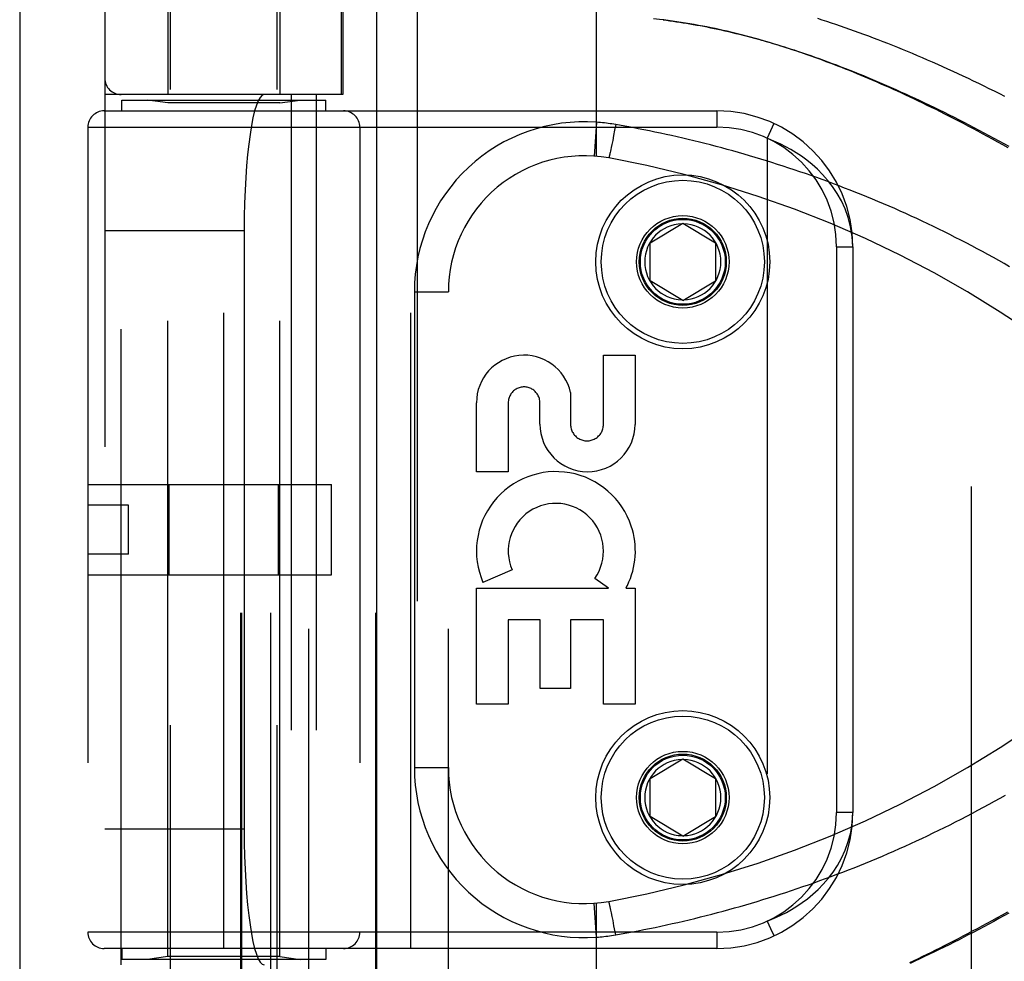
# Model space of a CAD drawing. Header units: inches. Extents: x 0 to 212, y 0 to 138.
# Tile 39 of 256: x 42.96 to 44.77, y 41.62 to 43.35. Entities that reach past the tile are written whole.
import ezdxf

# ---------------------------------------------------------------- set-up
doc = ezdxf.new("R2010")
doc.units = ezdxf.units.IN
doc.header["$LTSCALE"] = 11.6875
doc.header["$MEASUREMENT"] = 0
doc.linetypes.add('HIDDEN', pattern=[0.2, 0.1, -0.1])
doc.layers.get('0').update_dxf_attribs({"linetype": 'CONTINUOUS'})
doc.layers.add('DEFAULT_2', color=8, linetype='HIDDEN')
doc.layers.add('LEFTHAND_DOOR_ASSEMBLY', color=7, linetype='CONTINUOUS')

msp = doc.modelspace()

# ---------------------------------------------------------------- linework, layer by layer
at = {"color": 3, "linetype": 'Continuous'}
msp.add_line((42.9595, 102.1733), (42.9595, 37.6437), dxfattribs=at)
at = {"layer": 'DEFAULT_2', "color": 8, "linetype": 'HIDDEN'}
msp.add_line((44.7095, 38.9877), (44.7095, 96.0917), dxfattribs=at)
at = {"layer": 'LEFTHAND_DOOR_ASSEMBLY', "color": 3, "linetype": 'Continuous'}
msp.add_line((43.6153, 97.2147), (43.6153, 37.8647), dxfattribs=at)
at = {"layer": 'LEFTHAND_DOOR_ASSEMBLY', "color": 8, "linetype": 'HIDDEN'}
for p, q in [((43.6903, 97.2147), (43.6903, 37.8647)), ((43.2368, 40.8867), (43.2368, 44.069)), ((43.4328, 40.8867), (43.4328, 44.069)), ((43.2318, 43.7607), (43.2318, 43.2147)), ((43.4378, 43.7607), (43.4378, 43.2147)), ((43.491, 41.0634), (43.491, 43.7659)), ((43.7475, 41.0634), (43.7475, 43.7659)), ((44.0198, 43.1012), (44.0198, 43.7659)), ((43.116, 43.7359), (43.116, 41.0934)), ((43.3659, 41.0934), (43.3659, 43.7359)), ((43.3679, 41.0934), (43.3679, 43.7359)), ((43.421, 41.0934), (43.421, 43.7359)), ((43.5512, 43.2147), (43.5512, 43.7359)), ((43.5535, 43.7359), (43.5535, 43.2147)), ((43.6145, 41.0934), (43.6145, 43.7359)), ((43.5535, 43.2147), (43.116, 43.2147)), ((43.146, 41.6147), (43.146, 43.2147)), ((43.4585, 43.2147), (43.4585, 41.6147)), ((43.5044, 43.2147), (43.5044, 41.6147)), ((43.1473, 43.2047), (43.5223, 43.2047)), ((43.1473, 43.1847), (43.1473, 43.2047)), ((43.2318, 43.1994), (43.1943, 43.2047)), ((43.4378, 43.1994), (43.2318, 43.1994)), ((43.2318, 41.6299), (43.2318, 43.1994)), ((43.4378, 43.1994), (43.4753, 43.2047)), ((43.4378, 41.6299), (43.4378, 43.1994)), ((43.5223, 43.1847), (43.5223, 43.2047)), ((43.1148, 43.1847), (44.241, 43.1847)), ((43.3348, 41.6447), (43.3348, 43.1847)), ((43.6785, 41.6447), (43.6785, 43.1847)), ((44.241, 43.1847), (44.241, 43.1547)), ((43.0848, 43.1547), (44.241, 43.1547)), ((43.0848, 43.1547), (43.0848, 41.6747)), ((43.5848, 43.1547), (43.5848, 41.6747)), ((44.0198, 43.1639), (44.0153, 43.1015)), ((44.0551, 43.1596), (44.0532, 43.1495)), ((44.3461, 43.1615), (44.3335, 43.1343)), ((44.0514, 43.1397), (44.0496, 43.1304)), ((44.0532, 43.1495), (44.0514, 43.1397)), ((44.3335, 43.1343), (44.3335, 41.6951)), ((44.047, 43.1176), (44.0462, 43.1137)), ((44.0481, 43.1228), (44.047, 43.1176)), ((44.0496, 43.1304), (44.0481, 43.1228)), ((44.0438, 43.1029), (44.0436, 43.1021)), ((44.044, 43.1038), (44.0438, 43.1029)), ((44.0443, 43.1048), (44.044, 43.1038)), ((44.0446, 43.1065), (44.0443, 43.1048)), ((44.045, 43.1082), (44.0446, 43.1065)), ((44.0456, 43.1108), (44.045, 43.1082)), ((44.0462, 43.1137), (44.0456, 43.1108)), ((44.1185, 42.9422), (44.1785, 42.9782)), ((44.1785, 42.9782), (44.2385, 42.9422)), ((43.116, 42.9647), (43.3721, 42.9647)), ((43.3721, 42.9647), (43.3721, 41.8647)), ((44.1185, 42.8722), (44.1185, 42.9422)), ((44.2385, 42.9422), (44.2385, 42.8722)), ((44.461, 42.9347), (44.491, 42.9347)), ((44.461, 42.9347), (44.461, 41.8947)), ((44.491, 42.9347), (44.491, 41.8947)), ((44.1785, 42.8361), (44.1185, 42.8722)), ((44.1785, 42.8361), (44.2385, 42.8722)), ((43.685, 42.8522), (43.7475, 42.8522)), ((43.685, 42.8522), (43.685, 41.9772)), ((44.0326, 42.7354), (44.091, 42.7354)), ((44.0326, 42.6083), (44.0326, 42.7354)), ((44.091, 42.7354), (44.091, 42.6083)), ((43.9722, 42.6671), (43.9721, 42.6083)), ((43.7992, 42.521), (43.7992, 42.6481)), ((43.8576, 42.6481), (43.8576, 42.521)), ((43.9158, 42.609), (43.9158, 42.6481)), ((43.8576, 42.521), (43.7992, 42.521)), ((43.0848, 42.4977), (43.5328, 42.4977)), ((43.2341, 42.3317), (43.2341, 42.4977)), ((43.4354, 42.3317), (43.4354, 42.4977)), ((43.5328, 42.3317), (43.5328, 42.4977)), ((43.1598, 42.4597), (43.0848, 42.4597)), ((43.1598, 42.3697), (43.1598, 42.4597)), ((43.1598, 42.3697), (43.0848, 42.3697)), ((43.8648, 42.3408), (43.8112, 42.3176)), ((43.0848, 42.3317), (43.5328, 42.3317)), ((44.0421, 42.3074), (44.0167, 42.3252)), ((43.7992, 42.3074), (44.0421, 42.3074)), ((43.7992, 42.0937), (43.7992, 42.3074)), ((44.0741, 42.3074), (44.091, 42.3074)), ((44.091, 42.3074), (44.091, 42.0937)), ((43.916, 42.249), (43.8576, 42.249)), ((43.8576, 42.249), (43.8576, 42.0937)), ((43.916, 42.1227), (43.916, 42.249)), ((44.0326, 42.249), (43.9722, 42.249)), ((43.9722, 42.249), (43.9722, 42.1227)), ((44.0326, 42.0937), (44.0326, 42.249)), ((43.9722, 42.1227), (43.916, 42.1227)), ((43.8576, 42.0937), (43.7992, 42.0937)), ((44.091, 42.0937), (44.0326, 42.0937)), ((44.1185, 41.9572), (44.1785, 41.9932)), ((44.1785, 41.9932), (44.2385, 41.9572)), ((43.685, 41.9772), (43.7475, 41.9772)), ((44.1185, 41.8872), (44.1185, 41.9572)), ((44.2385, 41.9572), (44.2385, 41.8872)), ((44.1785, 41.8511), (44.1185, 41.8872)), ((44.1785, 41.8511), (44.2385, 41.8872)), ((44.491, 41.8947), (44.461, 41.8947)), ((43.116, 41.8647), (43.3721, 41.8647)), ((44.0198, 41.6655), (44.0153, 41.7278)), ((44.0198, 41.0634), (44.0198, 41.7282)), ((44.0436, 41.7272), (44.0434, 41.728)), ((44.0438, 41.7264), (44.0436, 41.7272)), ((44.044, 41.7255), (44.0438, 41.7264)), ((44.0443, 41.7245), (44.044, 41.7255)), ((44.0446, 41.7229), (44.0443, 41.7245)), ((44.045, 41.7211), (44.0446, 41.7229)), ((44.0456, 41.7185), (44.045, 41.7211)), ((44.0464, 41.7149), (44.0456, 41.7185)), ((44.0474, 41.71), (44.0464, 41.7149)), ((44.0486, 41.7038), (44.0474, 41.71)), ((44.0502, 41.6959), (44.0486, 41.7038)), ((44.052, 41.6864), (44.0502, 41.6959)), ((44.054, 41.6754), (44.052, 41.6864)), ((44.241, 41.6747), (43.0848, 41.6747)), ((44.0551, 41.6697), (44.054, 41.6754)), ((44.241, 41.6747), (44.241, 41.6447)), ((44.241, 41.6447), (43.1148, 41.6447)), ((43.1473, 41.6447), (43.1473, 41.6247)), ((43.5223, 41.6447), (43.5223, 41.6247)), ((43.5223, 41.6247), (43.1473, 41.6247)), ((43.2318, 41.6299), (43.1943, 41.6247)), ((43.4378, 41.6299), (43.2318, 41.6299)), ((43.4378, 41.6299), (43.4753, 41.6247))]:
    msp.add_line(p, q, dxfattribs=at)
for points in [[(44.1437, 43.3519), (44.1357, 43.3528), (44.1245, 43.3541)], [(44.1425, 43.352), (44.1485, 43.3513), (44.1546, 43.3505), (44.1607, 43.3496), (44.1668, 43.3487), (44.1729, 43.3478), (44.1791, 43.3469), (44.1853, 43.3459), (44.1916, 43.3448), (44.1978, 43.3437), (44.2041, 43.3426), (44.2105, 43.3415), (44.2169, 43.3402), (44.2233, 43.339), (44.2297, 43.3377), (44.2362, 43.3363), (44.2428, 43.335), (44.2493, 43.3335), (44.2559, 43.332), (44.2626, 43.3305), (44.2693, 43.3289), (44.2761, 43.3273), (44.2829, 43.3256), (44.2897, 43.3239), (44.2966, 43.3221), (44.3035, 43.3203), (44.3105, 43.3184), (44.3176, 43.3165), (44.3246, 43.3145), (44.3318, 43.3125), (44.339, 43.3104), (44.3462, 43.3082), (44.3535, 43.306), (44.3608, 43.3038), (44.3682, 43.3015), (44.3757, 43.2991), (44.3832, 43.2967), (44.3907, 43.2942), (44.3983, 43.2916), (44.406, 43.289), (44.4137, 43.2864), (44.4215, 43.2836), (44.4293, 43.2808), (44.4372, 43.278), (44.4451, 43.2751), (44.4531, 43.2721), (44.4611, 43.2691), (44.4692, 43.266), (44.4773, 43.2628), (44.4855, 43.2596), (44.4938, 43.2563), (44.5021, 43.253), (44.5104, 43.2496), (44.5188, 43.2461), (44.5273, 43.2426), (44.5358, 43.239), (44.5443, 43.2353), (44.5529, 43.2316), (44.5615, 43.2278), (44.5702, 43.224), (44.5789, 43.22), (44.5877, 43.2161), (44.5965, 43.212), (44.6053, 43.2079), (44.6142, 43.2038), (44.6231, 43.1996), (44.632, 43.1953), (44.641, 43.191), (44.65, 43.1866), (44.659, 43.1821), (44.6681, 43.1776), (44.6772, 43.1731), (44.6863, 43.1685), (44.6954, 43.1638), (44.7045, 43.1591), (44.7137, 43.1543), (44.7229, 43.1495), (44.7321, 43.1446), (44.7413, 43.1397), (44.7505, 43.1348), (44.7597, 43.1298), (44.7689, 43.1247), (44.7781, 43.1196)], [(44.7767, 43.1167), (44.767, 43.1221), (44.7575, 43.1274), (44.7481, 43.1326), (44.7388, 43.1377), (44.7297, 43.1426), (44.7207, 43.1475), (44.7118, 43.1522), (44.703, 43.1568), (44.6943, 43.1614), (44.6857, 43.1659), (44.6771, 43.1703), (44.6687, 43.1746), (44.6604, 43.1788), (44.6521, 43.183), (44.644, 43.187), (44.6359, 43.191), (44.6279, 43.1949), (44.6199, 43.1988), (44.612, 43.2026), (44.6042, 43.2063), (44.5964, 43.21), (44.5887, 43.2136), (44.581, 43.2172), (44.5733, 43.2207), (44.5657, 43.2241), (44.5582, 43.2275), (44.5507, 43.2308), (44.5433, 43.2341), (44.5359, 43.2373), (44.5285, 43.2405), (44.5212, 43.2437), (44.5139, 43.2468), (44.5066, 43.2498), (44.4993, 43.2528), (44.4921, 43.2558), (44.4849, 43.2587), (44.4778, 43.2615), (44.4706, 43.2643), (44.4635, 43.2671), (44.4564, 43.2698), (44.4494, 43.2725), (44.4423, 43.2752), (44.4353, 43.2778), (44.4283, 43.2804), (44.4213, 43.2829), (44.4144, 43.2854), (44.4074, 43.2878), (44.4004, 43.2902), (44.3935, 43.2926), (44.3866, 43.2949), (44.3796, 43.2972), (44.3727, 43.2995), (44.3658, 43.3017), (44.3588, 43.3039), (44.3519, 43.3061), (44.3449, 43.3082), (44.3379, 43.3103), (44.3309, 43.3124), (44.3239, 43.3144), (44.3169, 43.3164), (44.3098, 43.3183), (44.3028, 43.3202), (44.2957, 43.3221), (44.2886, 43.324), (44.2814, 43.3258), (44.2742, 43.3276), (44.267, 43.3293), (44.2598, 43.331), (44.2525, 43.3327), (44.2452, 43.3343), (44.2378, 43.3359), (44.2304, 43.3375), (44.2228, 43.339), (44.2151, 43.3405), (44.2074, 43.342), (44.1996, 43.3434), (44.1917, 43.3448), (44.1837, 43.3461), (44.1758, 43.3474), (44.1678, 43.3486), (44.1597, 43.3497), (44.1517, 43.3508), (44.1437, 43.3519)], [(44.4261, 43.3549), (44.4344, 43.3523), (44.4427, 43.3496), (44.451, 43.3468), (44.4594, 43.344), (44.4679, 43.3411), (44.4764, 43.3382), (44.4849, 43.3352), (44.4935, 43.3322), (44.5021, 43.3291), (44.5108, 43.3259), (44.5196, 43.3226), (44.5283, 43.3193), (44.5372, 43.3159), (44.5461, 43.3125), (44.555, 43.309), (44.5639, 43.3055), (44.573, 43.3018), (44.582, 43.2981), (44.5911, 43.2944), (44.6002, 43.2906), (44.6094, 43.2867), (44.6186, 43.2828), (44.6279, 43.2788), (44.6372, 43.2747), (44.6465, 43.2706), (44.6559, 43.2664), (44.6652, 43.2621), (44.6747, 43.2578), (44.6841, 43.2535), (44.6936, 43.2491), (44.7031, 43.2446), (44.7126, 43.24), (44.7221, 43.2354), (44.7317, 43.2308), (44.7412, 43.2261), (44.7508, 43.2214), (44.7604, 43.2166), (44.77, 43.2117)], [(44.0551, 43.1596), (44.0516, 43.1602), (44.0481, 43.1607), (44.0448, 43.1612), (44.0415, 43.1617), (44.0381, 43.1621), (44.0346, 43.1625), (44.0309, 43.1629), (44.0272, 43.1633), (44.0235, 43.1636), (44.0198, 43.1639)], [(44.7792, 42.8983), (44.7693, 42.9039), (44.7594, 42.9095), (44.7495, 42.915), (44.7395, 42.9205), (44.7296, 42.9259), (44.7196, 42.9313), (44.7096, 42.9366), (44.6995, 42.9419), (44.6895, 42.9471), (44.6795, 42.9522), (44.6694, 42.9573), (44.6593, 42.9623), (44.6492, 42.9673), (44.6391, 42.9722), (44.629, 42.9771), (44.6188, 42.9818), (44.6087, 42.9866), (44.5985, 42.9913), (44.5883, 42.9959), (44.5781, 43.0004), (44.568, 43.005), (44.5578, 43.0094), (44.5476, 43.0138), (44.5373, 43.0181), (44.5271, 43.0224), (44.5169, 43.0266), (44.5067, 43.0308), (44.4964, 43.0349), (44.4862, 43.0389), (44.4759, 43.0429), (44.4657, 43.0469), (44.4554, 43.0507), (44.4451, 43.0546), (44.4349, 43.0583), (44.4246, 43.062), (44.4143, 43.0657), (44.404, 43.0693), (44.3938, 43.0728), (44.3835, 43.0763), (44.3732, 43.0797), (44.3629, 43.0831), (44.3527, 43.0864), (44.3424, 43.0897), (44.3321, 43.0929), (44.3219, 43.096), (44.3116, 43.0991), (44.3013, 43.1022), (44.2911, 43.1052), (44.2808, 43.1081), (44.2705, 43.111), (44.2603, 43.1138), (44.25, 43.1166), (44.2398, 43.1193), (44.2295, 43.122), (44.2193, 43.1246), (44.209, 43.1271), (44.1988, 43.1297), (44.1886, 43.1321), (44.1783, 43.1345), (44.1681, 43.1369), (44.1579, 43.1392), (44.1477, 43.1414), (44.1375, 43.1436), (44.1273, 43.1458), (44.117, 43.1479), (44.1068, 43.15), (44.0965, 43.152), (44.0861, 43.154), (44.0758, 43.1559), (44.0654, 43.1578), (44.0551, 43.1596)], [(44.491, 42.9347), (44.49, 42.9537), (44.4871, 42.9717), (44.4827, 42.9887), (44.4769, 43.0045), (44.47, 43.0194), (44.4623, 43.0331), (44.4538, 43.0458), (44.4448, 43.0573), (44.4355, 43.0679), (44.4259, 43.0775), (44.4162, 43.0863), (44.4064, 43.0942), (44.3966, 43.1013), (44.3869, 43.1078), (44.3774, 43.1136), (44.3681, 43.1187), (44.359, 43.1234), (44.3502, 43.1275), (44.3417, 43.1311), (44.3335, 43.1343)], [(44.0436, 43.1021), (44.0434, 43.1013), (44.0433, 43.101), (44.0432, 43.1007), (44.0431, 43.1003), (44.0431, 43.1001), (44.043, 43.0998), (44.0429, 43.0995), (44.0428, 43.0993), (44.0428, 43.0991), (44.0427, 43.0989), (44.0427, 43.0987), (44.0426, 43.0986), (44.0426, 43.0985), (44.0425, 43.0983), (44.0425, 43.0983), (44.0424, 43.0982), (44.0424, 43.0981), (44.0424, 43.0981), (44.0423, 43.0981)], [(44.0551, 41.6697), (44.0655, 41.6716), (44.0759, 41.6735), (44.0863, 41.6754), (44.0966, 41.6774), (44.107, 41.6794), (44.1173, 41.6815), (44.1277, 41.6836), (44.1381, 41.6858), (44.1485, 41.6881), (44.1589, 41.6904), (44.1693, 41.6927), (44.1797, 41.6951), (44.1901, 41.6976), (44.2005, 41.7001), (44.2109, 41.7027), (44.2213, 41.7053), (44.2318, 41.708), (44.2422, 41.7107), (44.2526, 41.7135), (44.2631, 41.7163), (44.2735, 41.7192), (44.284, 41.7222), (44.2944, 41.7252), (44.3049, 41.7282), (44.3153, 41.7313), (44.3258, 41.7345), (44.3363, 41.7378), (44.3467, 41.741), (44.3572, 41.7444), (44.3677, 41.7478), (44.3782, 41.7513), (44.3886, 41.7548), (44.3991, 41.7584), (44.4096, 41.762), (44.4201, 41.7657), (44.4305, 41.7695), (44.441, 41.7733), (44.4515, 41.7771), (44.4619, 41.7811), (44.4724, 41.7851), (44.4829, 41.7891), (44.4933, 41.7932), (44.5038, 41.7974), (44.5142, 41.8016), (44.5246, 41.8059), (44.5351, 41.8103), (44.5455, 41.8147), (44.5559, 41.8191), (44.5663, 41.8237), (44.5767, 41.8283), (44.5871, 41.8329), (44.5975, 41.8376), (44.6079, 41.8424), (44.6182, 41.8472), (44.6286, 41.8521), (44.6389, 41.8571), (44.6492, 41.8621), (44.6596, 41.8672), (44.6699, 41.8723), (44.6801, 41.8775), (44.6904, 41.8827), (44.7007, 41.888), (44.7109, 41.8934), (44.7211, 41.8988), (44.7313, 41.9043), (44.7415, 41.9099), (44.7516, 41.9155), (44.7617, 41.9212), (44.7718, 41.9269)], [(44.3335, 41.6951), (44.342, 41.6984), (44.3508, 41.7021), (44.3598, 41.7064), (44.3691, 41.7112), (44.3786, 41.7165), (44.3883, 41.7224), (44.3981, 41.729), (44.4079, 41.7363), (44.4177, 41.7444), (44.4274, 41.7532), (44.4368, 41.7629), (44.446, 41.7734), (44.4547, 41.7849), (44.463, 41.7973), (44.4705, 41.8108), (44.4772, 41.8254), (44.4828, 41.8412), (44.4872, 41.858), (44.49, 41.8759), (44.491, 41.8947)], [(44.0434, 41.728), (44.0433, 41.7284), (44.0432, 41.7287), (44.0431, 41.729), (44.0431, 41.7293), (44.043, 41.7296), (44.0429, 41.7298), (44.0428, 41.73), (44.0428, 41.7302), (44.0427, 41.7304), (44.0427, 41.7306), (44.0426, 41.7308), (44.0426, 41.7309), (44.0425, 41.731), (44.0425, 41.7311), (44.0424, 41.7312), (44.0424, 41.7312), (44.0424, 41.7312), (44.0423, 41.7312)], [(44.5961, 41.6192), (44.6039, 41.6229), (44.6117, 41.6266), (44.6196, 41.6304), (44.6275, 41.6343), (44.6355, 41.6382), (44.6436, 41.6421), (44.6517, 41.6462), (44.6599, 41.6503), (44.6683, 41.6545), (44.6767, 41.6588), (44.6852, 41.6632), (44.6938, 41.6677), (44.7025, 41.6722), (44.7113, 41.6769), (44.7201, 41.6816), (44.7291, 41.6864), (44.7382, 41.6914), (44.7475, 41.6964), (44.7569, 41.7016), (44.7664, 41.7069), (44.7761, 41.7123)], [(44.7781, 41.7097), (44.7689, 41.7046), (44.7597, 41.6996), (44.7505, 41.6946), (44.7413, 41.6896), (44.7321, 41.6847), (44.7229, 41.6798), (44.7137, 41.675), (44.7045, 41.6703), (44.6954, 41.6655), (44.6863, 41.6609), (44.6772, 41.6563), (44.6681, 41.6517), (44.659, 41.6472), (44.65, 41.6428), (44.641, 41.6384), (44.632, 41.634), (44.6231, 41.6298), (44.6142, 41.6256), (44.6053, 41.6214), (44.5965, 41.6173)], [(44.3335, 41.6951), (44.3398, 41.6815), (44.3457, 41.6688)], [(44.0198, 41.6655), (44.0233, 41.6657), (44.0268, 41.666), (44.0301, 41.6663), (44.0334, 41.6667), (44.0368, 41.6671), (44.0404, 41.6675), (44.044, 41.668), (44.0477, 41.6685), (44.0513, 41.6691), (44.0551, 41.6697)], [(44.3457, 41.6688), (44.346, 41.6681), (44.3461, 41.6678)]]:
    msp.add_lwpolyline(points, dxfattribs=at)
for centre, radius in [((44.1785, 42.9072), 0.1599), ((44.1785, 42.9072), 0.1499), ((44.1785, 42.9072), 0.085), ((44.1785, 42.9072), 0.08), ((44.1785, 42.9072), 0.078), ((44.1785, 41.9222), 0.1599), ((44.1785, 41.9222), 0.1499), ((44.1785, 41.9222), 0.085), ((44.1785, 41.9222), 0.08), ((44.1785, 41.9222), 0.078)]:
    msp.add_circle(centre, radius, dxfattribs=at)
for centre, radius, start, end in [((43.146, 43.2447), 0.03, 180, 270), ((43.1148, 43.1547), 0.03, 90, 180), ((43.5548, 43.1547), 0.03, 0, 90), ((44.241, 42.9347), 0.25, 0, 90), ((43.9975, 42.8522), 0.3125, 85.9125, 180), ((44.241, 42.9347), 0.22, 0, 90), ((43.9975, 42.8522), 0.25, 79.6658, 180), ((43.6835, 41.1306), 2, 47.2041, 79.6658), ((44.1785, 42.9072), 0.07, 91.4692, 268.5308), ((44.1785, 42.9072), 0.07, 271.4692, 88.5308), ((43.8867, 42.6481), 0.0875, 12.5167, 179.9756), ((43.8867, 42.6481), 0.0291, 359.9462, 180), ((44.0034, 42.6089), 0.0876, 179.9462, 359.5965), ((44.0024, 42.6083), 0.0302, 179.9714, 0.0286), ((43.9451, 42.3756), 0.1459, 18.1268, 203.4014), ((43.9451, 42.3756), 0.0875, 324.8915, 203.4014), ((43.9482, 42.3754), 0.1431, 333.8028, 18.5861), ((43.9451, 42.3756), 0.1459, 332.1494, 334.2621), ((43.6835, 43.6988), 2, 280.3342, 312.7959), ((43.9975, 41.9772), 0.3125, 180, 274.0875), ((43.9975, 41.9772), 0.25, 180, 280.3342), ((44.1785, 41.9222), 0.07, 91.4692, 268.5308), ((44.1785, 41.9222), 0.07, 271.4692, 88.5308), ((44.241, 41.8947), 0.25, 270, 360), ((44.241, 41.8947), 0.22, 270, 360), ((43.1148, 41.6747), 0.03, 180, 270), ((43.5548, 41.6747), 0.03, 270, 360)]:
    msp.add_arc(centre, radius, start, end, dxfattribs=at)
for centre, start_param, end_param in [((43.4089, 42.9647), 0, 1.570796), ((43.4089, 41.8647), -4.712389, -3.141593)]:
    msp.add_ellipse(centre, major_axis=(0, 0.25), ratio=0.146965, start_param=start_param, end_param=end_param, dxfattribs=at)

doc.saveas('drawing.dxf')
